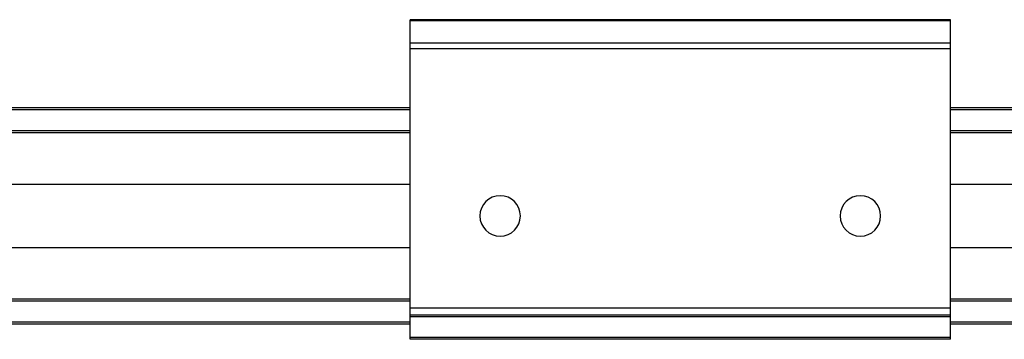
# Model space of a CAD drawing. Header units: millimetres. Extents: x -741 to 2998, y 394 to 730.
# Tile 10 of 18: x 805 to 915, y 394 to 430. Entities that reach past the tile are written whole.
import ezdxf

# ---------------------------------------------------------------- set-up
doc = ezdxf.new("R2010")
doc.units = ezdxf.units.MM

# ---------------------------------------------------------------- blocks, each defined once
blk = doc.blocks.new('Drawing View3')
at = {"color": 7, "linetype": 'Continuous', "lineweight": 25}
for p, q in [((1340, 25.3), (1280, 25.3)), ((1280, 25.16), (1280, 25.3)), ((1340, 25.16), (1280, 25.16)), ((1280, 22.7), (1280, 25.16)), ((1340, 25.16), (1340, 25.3)), ((1340, 22.7), (1340, 25.16)), ((1340, 22.7), (1280, 22.7)), ((1280, 22.05), (1280, 22.7)), ((1340, 22.05), (1280, 22.05)), ((1280, -6.75), (1280, 22.05)), ((1340, 22.05), (1340, 22.7)), ((1340, -6.75), (1340, 22.05)), ((1280, 15.5), (0, 15.5)), ((1388, 15.5), (1340, 15.5)), ((1280, 15.3), (0, 15.3)), ((1388, 15.3), (1340, 15.3)), ((1280, 12.95), (0, 12.95)), ((1280, 12.75), (0, 12.75)), ((1388, 12.95), (1340, 12.95)), ((1388, 12.75), (1340, 12.75)), ((1280, -5.75), (0, -5.75)), ((1280, -5.95), (0, -5.95)), ((1388, -5.75), (1340, -5.75)), ((1388, -5.95), (1340, -5.95)), ((1340, -6.75), (1280, -6.75)), ((1280, -7.5), (1280, -6.75)), ((1340, -7.5), (1280, -7.5)), ((1280, -7.7), (1280, -7.5)), ((1340, -7.5), (1340, -6.75)), ((1340, -7.7), (1340, -7.5)), ((1280, -8.3), (0, -8.3)), ((1280, -8.5), (0, -8.5)), ((1340, -7.7), (1280, -7.7)), ((1280, -10), (1280, -7.7)), ((1340, -10), (1340, -7.7)), ((1388, -8.3), (1340, -8.3)), ((1388, -8.5), (1340, -8.5)), ((1340, -10), (1280, -10)), ((1280, -10.2), (1280, -10)), ((1340, -10.2), (1280, -10.2)), ((1340, -10.2), (1340, -10))]:
    blk.add_line(p, q, dxfattribs=at)
for centre, start, end in [((1290, 3.5), 0, 180), ((1330, 3.5), 0, 180), ((1290, 3.5), 180, 0), ((1330, 3.5), 180, 0)]:
    blk.add_arc(centre, 2.25, start, end, dxfattribs=at)
for points, knots in [([(1280, 7), (1276.43, 7), (1270.63, 7), (1262.64, 7), (1256.25, 7), (1251.05, 7), (1246.63, 7), (1242.45, 7), (1237.17, 7), (1230.8, 7), (1226.19, 7), (1223.7, 7)], [0, 0, 0, 0, 0.190608, 0.309154, 0.425466, 0.531381, 0.586329, 0.660593, 0.754285, 0.867416, 1, 1, 1, 1]), ([(1401.5, 7), (1400.02, 7), (1396.84, 7), (1392.24, 7), (1387.97, 7), (1384.47, 7), (1378.74, 7), (1367.49, 7), (1353.66, 7), (1343.5, 7), (1340, 7)], [0, 0, 0, 0, 0.072031, 0.154969, 0.224443, 0.280455, 0.325416, 0.503837, 0.829386, 1, 1, 1, 1]), ([(1223.7, 0), (1225.68, 0), (1229.36, 0), (1234.46, 0), (1238.74, 0), (1242.23, 0), (1247.96, 0), (1259.22, 0), (1270.81, 0), (1278.74, 0), (1280, 0)], [0, 0, 0, 0, 0.105343, 0.195976, 0.271907, 0.333142, 0.382281, 0.577185, 0.932836, 1, 1, 1, 1]), ([(1340, 0), (1345.81, 0), (1353.84, 0), (1364.07, 0), (1370.46, 0), (1375.66, 0), (1380.07, 0), (1384.26, 0), (1389.53, 0), (1395.4, 0), (1399.51, 0), (1401.5, 0)], [0, 0, 0, 0, 0.283625, 0.392141, 0.498631, 0.595612, 0.645852, 0.713781, 0.799508, 0.903037, 1, 1, 1, 1])]:
    blk.add_open_spline(points, degree=3, knots=knots, dxfattribs=at)

msp = doc.modelspace()

# ---------------------------------------------------------------- block references
at = {"color": 7, "linetype": 'Continuous', "lineweight": 25}
msp.add_blockref('Drawing View3', (-431.28, 404.62), dxfattribs=at)

doc.saveas('drawing.dxf')
